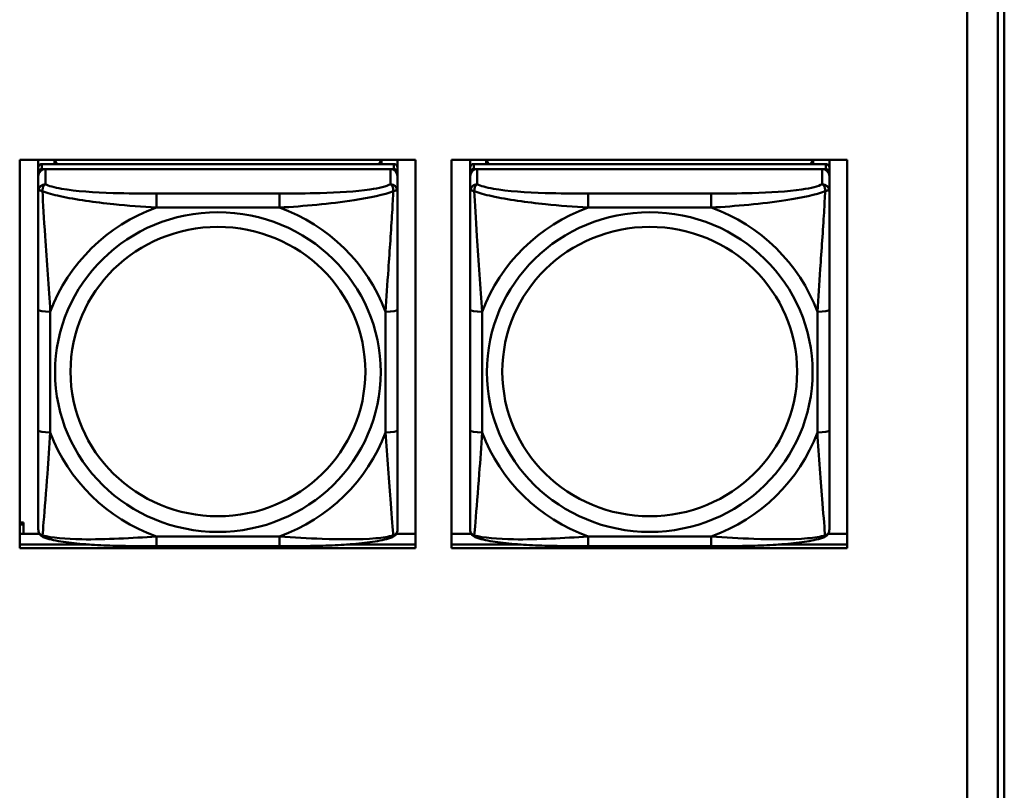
# Model space of a CAD drawing. Header units: inches. Extents: x 0.8 to 72.9, y -5.1 to 48.7.
# Tile 131 of 237: x 51.7 to 53.3, y 15 to 16.2. Entities that reach past the tile are written whole.
import ezdxf

# ---------------------------------------------------------------- set-up
doc = ezdxf.new("R2010")
doc.units = ezdxf.units.IN
doc.header["$MEASUREMENT"] = 0
doc.layers.add('Visible Edges(ROSSANSI)', color=7, linetype='Continuous', lineweight=50)
doc.layers.add('Visible Tangent Edges(ROSSANSI)', color=7, linetype='Continuous', lineweight=50)

msp = doc.modelspace()

# ---------------------------------------------------------------- linework, layer by layer
at = {"layer": 'Visible Edges(ROSSANSI)'}
for p, q in [((53.2396, 18.7498), (53.2396, 13.7965)), ((53.2897, 13.7475), (53.2897, 18.7006)), ((53.3006, 18.701), (53.3006, 13.7479)), ((51.6817, 15.355), (51.6817, 15.9937)), ((51.6817, 15.9937), (52.3323, 15.9937)), ((51.7123, 15.9812), (51.7123, 15.9937)), ((51.7123, 15.9812), (51.7123, 15.973)), ((52.297, 15.987), (51.7182, 15.987)), ((51.7182, 15.9788), (52.297, 15.9788)), ((52.2911, 15.9788), (51.7241, 15.9788)), ((51.7389, 15.987), (51.7389, 15.9937)), ((51.7427, 15.987), (51.7394, 15.9937)), ((52.2759, 15.9937), (52.2725, 15.987)), ((52.2763, 15.9937), (52.2763, 15.987)), ((52.3029, 15.9937), (52.3029, 15.9812)), ((52.3029, 15.973), (52.3029, 15.9812)), ((52.3323, 15.9937), (52.3323, 15.355)), ((52.3917, 15.355), (52.3917, 15.9937)), ((52.3917, 15.9937), (53.0423, 15.9937)), ((52.4223, 15.9812), (52.4223, 15.9937)), ((52.4223, 15.9812), (52.4223, 15.973)), ((53.007, 15.987), (52.4282, 15.987)), ((52.4282, 15.9788), (53.007, 15.9788)), ((53.0011, 15.9788), (52.4341, 15.9788)), ((52.4489, 15.987), (52.4489, 15.9937)), ((52.4527, 15.987), (52.4494, 15.9937)), ((52.9859, 15.9937), (52.9825, 15.987)), ((52.9863, 15.9937), (52.9863, 15.987)), ((53.0129, 15.9937), (53.0129, 15.9812)), ((53.0129, 15.973), (53.0129, 15.9812)), ((53.0423, 15.9937), (53.0423, 15.355)), ((51.7123, 15.9672), (51.7123, 15.973)), ((51.7123, 15.9672), (51.7123, 15.9423)), ((52.3029, 15.973), (52.3029, 15.9672)), ((52.3029, 15.9423), (52.3029, 15.9672)), ((52.4223, 15.9672), (52.4223, 15.973)), ((52.4223, 15.9672), (52.4223, 15.9423)), ((53.0129, 15.973), (53.0129, 15.9672)), ((53.0129, 15.9423), (53.0129, 15.9672)), ((51.7123, 15.7478), (51.7123, 15.5492)), ((52.3029, 15.5492), (52.3029, 15.7478)), ((52.4223, 15.7478), (52.4223, 15.5492)), ((53.0129, 15.5492), (53.0129, 15.7478)), ((51.6817, 15.3972), (51.688, 15.3972)), ((51.688, 15.3972), (51.688, 15.3942)), ((51.6817, 15.3942), (51.688, 15.3942)), ((51.688, 15.3942), (51.688, 15.3787)), ((51.6817, 15.3787), (51.7142, 15.3787)), ((52.301, 15.3787), (52.3323, 15.3787)), ((52.3917, 15.3787), (52.4242, 15.3787)), ((53.011, 15.3787), (53.0423, 15.3787)), ((51.6817, 15.3611), (51.7963, 15.3611)), ((51.7963, 15.3611), (51.6817, 15.3611)), ((52.3323, 15.355), (51.6817, 15.355)), ((52.1088, 15.3583), (51.9065, 15.3583)), ((52.219, 15.3611), (52.3323, 15.3611)), ((52.3323, 15.3611), (52.219, 15.3611)), ((52.3917, 15.3611), (52.5063, 15.3611)), ((52.5063, 15.3611), (52.3917, 15.3611)), ((53.0423, 15.355), (52.3917, 15.355)), ((52.8188, 15.3583), (52.6165, 15.3583)), ((52.929, 15.3611), (53.0423, 15.3611)), ((53.0423, 15.3611), (52.929, 15.3611))]:
    msp.add_line(p, q, dxfattribs=at)
for centre, major_axis, start_param, end_param in [((51.7182, 15.9812), (-0.00591, 0), 4.712389, 6.283185), ((51.7182, 15.973), (-0.00591, 0), 4.712389, 6.283185), ((51.7241, 15.9672), (-0.0118, 0), 4.712389, 6.283185), ((52.2911, 15.9672), (0.0118, 0), 0, 1.570796), ((52.297, 15.9812), (0.00591, 0), 0, 1.570796), ((52.297, 15.973), (0.00591, 0), 0, 1.570796), ((52.4282, 15.9812), (-0.00591, 0), 4.712389, 6.283185), ((52.4282, 15.973), (-0.00591, 0), 4.712389, 6.283185), ((52.4341, 15.9672), (-0.0118, 0), 4.712389, 6.283185), ((53.0011, 15.9672), (0.0118, 0), 0, 1.570796), ((53.007, 15.9812), (0.00591, 0), 0, 1.570796), ((53.007, 15.973), (0.00591, 0), 0, 1.570796)]:
    msp.add_ellipse(centre, major_axis=major_axis, ratio=0.981793, start_param=start_param, end_param=end_param, dxfattribs=at)
for points, knots in [([(51.7123, 15.9423), (51.7123, 15.9332), (51.7123, 15.9179), (51.7123, 15.9008), (51.7123, 15.8743), (51.7123, 15.844), (51.7123, 15.8147), (51.7123, 15.7922), (51.7123, 15.7698), (51.7123, 15.7478)], [-0.7968224, -0.7968224, -0.7968224, -0.7968224, -0.6514613, -0.6514613, -0.6514613, -0.427691, -0.427691, -0.427691, -0.2569517, -0.2569517, -0.2569517, -0.2569517]), ([(52.3029, 15.7478), (52.3029, 15.7711), (52.3029, 15.7948), (52.3029, 15.8185), (52.3029, 15.8496), (52.3029, 15.8819), (52.3029, 15.9087), (52.3029, 15.9225), (52.3029, 15.9346), (52.3029, 15.9423)], [0.2569537, 0.2569537, 0.2569537, 0.2569537, 0.4371919, 0.4371919, 0.4371919, 0.6739428, 0.6739428, 0.6739428, 0.7963818, 0.7963818, 0.7963818, 0.7963818]), ([(52.4223, 15.9423), (52.4223, 15.9332), (52.4223, 15.9179), (52.4223, 15.9008), (52.4223, 15.8743), (52.4223, 15.844), (52.4223, 15.8147), (52.4223, 15.7922), (52.4223, 15.7698), (52.4223, 15.7478)], [-0.7968224, -0.7968224, -0.7968224, -0.7968224, -0.6514613, -0.6514613, -0.6514613, -0.427691, -0.427691, -0.427691, -0.2569517, -0.2569517, -0.2569517, -0.2569517]), ([(53.0129, 15.7478), (53.0129, 15.7711), (53.0129, 15.7948), (53.0129, 15.8185), (53.0129, 15.8496), (53.0129, 15.8819), (53.0129, 15.9087), (53.0129, 15.9225), (53.0129, 15.9346), (53.0129, 15.9423)], [0.2569537, 0.2569537, 0.2569537, 0.2569537, 0.4371919, 0.4371919, 0.4371919, 0.6739428, 0.6739428, 0.6739428, 0.7963818, 0.7963818, 0.7963818, 0.7963818]), ([(51.7123, 15.5492), (51.7123, 15.526), (51.7123, 15.5026), (51.7123, 15.4804), (51.7123, 15.4513), (51.7123, 15.423), (51.7123, 15.4041), (51.7123, 15.3944), (51.7123, 15.3875), (51.7123, 15.3857)], [0.2569537, 0.2569537, 0.2569537, 0.2569537, 0.4371919, 0.4371919, 0.4371919, 0.6739428, 0.6739428, 0.6739428, 0.7963818, 0.7963818, 0.7963818, 0.7963818]), ([(52.3029, 15.3857), (52.3029, 15.3878), (52.3029, 15.3971), (52.3029, 15.4098), (52.3029, 15.4294), (52.3029, 15.4563), (52.3029, 15.484), (52.3029, 15.5051), (52.3029, 15.5272), (52.3029, 15.5492)], [-0.7968224, -0.7968224, -0.7968224, -0.7968224, -0.6514613, -0.6514613, -0.6514613, -0.427691, -0.427691, -0.427691, -0.2569517, -0.2569517, -0.2569517, -0.2569517]), ([(52.4223, 15.5492), (52.4223, 15.526), (52.4223, 15.5026), (52.4223, 15.4804), (52.4223, 15.4513), (52.4223, 15.423), (52.4223, 15.4041), (52.4223, 15.3944), (52.4223, 15.3875), (52.4223, 15.3857)], [0.2569537, 0.2569537, 0.2569537, 0.2569537, 0.4371919, 0.4371919, 0.4371919, 0.6739428, 0.6739428, 0.6739428, 0.7963818, 0.7963818, 0.7963818, 0.7963818]), ([(53.0129, 15.3857), (53.0129, 15.3878), (53.0129, 15.3971), (53.0129, 15.4098), (53.0129, 15.4294), (53.0129, 15.4563), (53.0129, 15.484), (53.0129, 15.5051), (53.0129, 15.5272), (53.0129, 15.5492)], [-0.7968224, -0.7968224, -0.7968224, -0.7968224, -0.6514613, -0.6514613, -0.6514613, -0.427691, -0.427691, -0.427691, -0.2569517, -0.2569517, -0.2569517, -0.2569517]), ([(51.7204, 15.3734), (51.7193, 15.3738), (51.7182, 15.3744), (51.7163, 15.376), (51.7154, 15.3769), (51.714, 15.3789), (51.7135, 15.3799), (51.7128, 15.3818), (51.7126, 15.3827), (51.7124, 15.3843), (51.7123, 15.385), (51.7123, 15.3857)], [0.02510739, 0.02510739, 0.02510739, 0.02510739, 0.03073999, 0.03073999, 0.03637259, 0.03637259, 0.0420052, 0.0420052, 0.0476378, 0.0476378, 0.0532704, 0.0532704, 0.0532704, 0.0532704]), ([(52.2948, 15.3734), (52.2959, 15.3738), (52.297, 15.3744), (52.299, 15.376), (52.2998, 15.3769), (52.3012, 15.3789), (52.3017, 15.3799), (52.3024, 15.3818), (52.3026, 15.3827), (52.3028, 15.3843), (52.3029, 15.385), (52.3029, 15.3857)], [0.02510739, 0.02510739, 0.02510739, 0.02510739, 0.03073999, 0.03073999, 0.03637259, 0.03637259, 0.0420052, 0.0420052, 0.0476378, 0.0476378, 0.0532704, 0.0532704, 0.0532704, 0.0532704]), ([(52.4304, 15.3734), (52.4293, 15.3738), (52.4282, 15.3744), (52.4263, 15.376), (52.4254, 15.3769), (52.424, 15.3789), (52.4235, 15.3799), (52.4228, 15.3818), (52.4226, 15.3827), (52.4224, 15.3843), (52.4223, 15.385), (52.4223, 15.3857)], [0.02510739, 0.02510739, 0.02510739, 0.02510739, 0.03073999, 0.03073999, 0.03637259, 0.03637259, 0.0420052, 0.0420052, 0.0476378, 0.0476378, 0.0532704, 0.0532704, 0.0532704, 0.0532704]), ([(53.0048, 15.3734), (53.0059, 15.3738), (53.007, 15.3744), (53.009, 15.376), (53.0098, 15.3769), (53.0112, 15.3789), (53.0117, 15.3799), (53.0124, 15.3818), (53.0126, 15.3827), (53.0128, 15.3843), (53.0129, 15.385), (53.0129, 15.3857)], [0.02510739, 0.02510739, 0.02510739, 0.02510739, 0.03073999, 0.03073999, 0.03637259, 0.03637259, 0.0420052, 0.0420052, 0.0476378, 0.0476378, 0.0532704, 0.0532704, 0.0532704, 0.0532704]), ([(51.9065, 15.3583), (51.8929, 15.3583), (51.8793, 15.3583), (51.852, 15.3587), (51.8384, 15.359), (51.8115, 15.3601), (51.7982, 15.3608), (51.7726, 15.3629), (51.7604, 15.3643), (51.7383, 15.3679), (51.7288, 15.3699), (51.7204, 15.3734)], [0.2569517, 0.2569517, 0.2569517, 0.2569517, 0.3597049, 0.3597049, 0.4624581, 0.4624581, 0.5652112, 0.5652112, 0.6679644, 0.6679644, 0.7707176, 0.7707176, 0.7707176, 0.7707176]), ([(52.2948, 15.3734), (52.2864, 15.3699), (52.2769, 15.3679), (52.2549, 15.3643), (52.2427, 15.3629), (52.217, 15.3608), (52.2037, 15.3601), (52.1769, 15.359), (52.1633, 15.3587), (52.136, 15.3583), (52.1223, 15.3583), (52.1088, 15.3583)], [-0.7703505, -0.7703505, -0.7703505, -0.7703505, -0.6676711, -0.6676711, -0.5649918, -0.5649918, -0.4623124, -0.4623124, -0.3596331, -0.3596331, -0.2569537, -0.2569537, -0.2569537, -0.2569537]), ([(52.6165, 15.3583), (52.6029, 15.3583), (52.5893, 15.3583), (52.562, 15.3587), (52.5484, 15.359), (52.5215, 15.3601), (52.5082, 15.3608), (52.4826, 15.3629), (52.4704, 15.3643), (52.4483, 15.3679), (52.4388, 15.3699), (52.4304, 15.3734)], [0.2569517, 0.2569517, 0.2569517, 0.2569517, 0.3597049, 0.3597049, 0.4624581, 0.4624581, 0.5652112, 0.5652112, 0.6679644, 0.6679644, 0.7707176, 0.7707176, 0.7707176, 0.7707176]), ([(53.0048, 15.3734), (52.9964, 15.3699), (52.9869, 15.3679), (52.9649, 15.3643), (52.9527, 15.3629), (52.927, 15.3608), (52.9137, 15.3601), (52.8869, 15.359), (52.8733, 15.3587), (52.846, 15.3583), (52.8323, 15.3583), (52.8188, 15.3583)], [-0.7703505, -0.7703505, -0.7703505, -0.7703505, -0.6676711, -0.6676711, -0.5649918, -0.5649918, -0.4623124, -0.4623124, -0.3596331, -0.3596331, -0.2569537, -0.2569537, -0.2569537, -0.2569537])]:
    msp.add_open_spline(points, degree=3, knots=knots, dxfattribs=at)
at = {"layer": 'Visible Tangent Edges(ROSSANSI)'}
for p, q in [((51.7182, 15.9788), (51.7182, 15.987)), ((51.7241, 15.9539), (51.7241, 15.9788)), ((52.2911, 15.9788), (52.2911, 15.9539)), ((52.297, 15.987), (52.297, 15.9788)), ((52.4282, 15.9788), (52.4282, 15.987)), ((52.4341, 15.9539), (52.4341, 15.9788)), ((53.0011, 15.9788), (53.0011, 15.9539)), ((53.007, 15.987), (53.007, 15.9788)), ((51.9065, 15.9384), (51.9065, 15.9154)), ((52.1088, 15.9384), (51.9065, 15.9384)), ((52.1088, 15.9384), (52.1088, 15.9154)), ((52.6165, 15.9384), (52.6165, 15.9154)), ((52.8188, 15.9384), (52.6165, 15.9384)), ((52.8188, 15.9384), (52.8188, 15.9154)), ((51.9065, 15.9154), (52.1088, 15.9154)), ((52.6165, 15.9154), (52.8188, 15.9154)), ((51.732, 15.5455), (51.732, 15.7441)), ((52.2832, 15.7441), (52.2832, 15.5455)), ((52.442, 15.5455), (52.442, 15.7441)), ((52.9932, 15.7441), (52.9932, 15.5455)), ((52.1088, 15.3742), (51.9065, 15.3742)), ((51.9065, 15.3583), (51.9065, 15.3742)), ((52.1088, 15.3583), (52.1088, 15.3742)), ((52.8188, 15.3742), (52.6165, 15.3742)), ((52.6165, 15.3583), (52.6165, 15.3742)), ((52.8188, 15.3583), (52.8188, 15.3742))]:
    msp.add_line(p, q, dxfattribs=at)
for centre, major_axis, ratio, start_param, end_param in [((51.7241, 15.9423), (-0.0118, 0), 0.981793, 4.712389, 6.283185), ((52.2911, 15.9423), (0.0118, 0), 0.981793, 0, 1.570796), ((52.4341, 15.9423), (-0.0118, 0), 0.981793, 4.712389, 6.283185), ((53.0011, 15.9423), (0.0118, 0), 0.981793, 0, 1.570796), ((52.0076, 15.6448), (-0.2936, 0), 0.981793, 5.064156, 5.931419), ((52.0076, 15.6448), (0.2936, 0), 0.981793, 0.351767, 1.21903), ((52.7176, 15.6448), (-0.2936, 0), 0.981793, 5.064156, 5.931419), ((52.7176, 15.6448), (0.2936, 0), 0.981793, 0.351767, 1.21903), ((51.732, 15.7478), (-0.0197, 0), 0.189952, 0, 1.570796), ((52.2832, 15.7478), (0.0197, 0), 0.189952, 4.712389, 6.283185), ((52.442, 15.7478), (-0.0197, 0), 0.189952, 0, 1.570796), ((52.9932, 15.7478), (0.0197, 0), 0.189952, 4.712389, 6.283185), ((51.732, 15.5492), (-0.0197, 0), 0.189952, 0, 1.570796), ((52.0076, 15.6448), (-0.2936, 0), 0.981793, 0.351767, 1.21903), ((52.0076, 15.6448), (0.2936, 0), 0.981793, 5.064156, 5.931419), ((52.2832, 15.5492), (0.0197, 0), 0.189952, 4.712389, 6.283185), ((52.442, 15.5492), (-0.0197, 0), 0.189952, 0, 1.570796), ((52.7176, 15.6448), (-0.2936, 0), 0.981793, 0.351767, 1.21903), ((52.7176, 15.6448), (0.2936, 0), 0.981793, 5.064156, 5.931419), ((52.9932, 15.5492), (0.0197, 0), 0.189952, 4.712389, 6.283185)]:
    msp.add_ellipse(centre, major_axis=major_axis, ratio=ratio, start_param=start_param, end_param=end_param, dxfattribs=at)
for centre, major_axis in [((52.0076, 15.6448), (-0.2678, 0)), ((52.7176, 15.6448), (-0.2678, 0)), ((52.0076, 15.6456), (-0.2424, 0)), ((52.7176, 15.6456), (-0.2424, 0))]:
    msp.add_ellipse(centre, major_axis=major_axis, ratio=0.981793, dxfattribs=at)
for points, knots in [([(51.7192, 15.9424), (51.7192, 15.9435), (51.7192, 15.9445), (51.7195, 15.9465), (51.7197, 15.9475), (51.7201, 15.9489), (51.7203, 15.9494), (51.7206, 15.9502), (51.7207, 15.9504), (51.721, 15.951), (51.7213, 15.9513), (51.7218, 15.9521), (51.7222, 15.9525), (51.7231, 15.9533), (51.7236, 15.9536), (51.7241, 15.9539)], [-0.00023197, -0.00023197, -0.00023197, -0.00023197, 0.00913095, 0.00913095, 0.01983142, 0.01983142, 0.02651922, 0.02651922, 0.02986312, 0.02986312, 0.03521335, 0.03521335, 0.04377373, 0.04377373, 0.0532704, 0.0532704, 0.0532704, 0.0532704]), ([(51.9065, 15.9384), (51.8828, 15.9384), (51.8588, 15.9386), (51.8355, 15.9393), (51.8048, 15.9403), (51.7739, 15.9423), (51.7506, 15.9463), (51.7386, 15.9484), (51.729, 15.951), (51.7241, 15.9539)], [0.2569537, 0.2569537, 0.2569537, 0.2569537, 0.4371919, 0.4371919, 0.4371919, 0.6739428, 0.6739428, 0.6739428, 0.7963818, 0.7963818, 0.7963818, 0.7963818]), ([(52.2911, 15.9539), (52.2853, 15.9504), (52.2729, 15.9474), (52.2576, 15.9452), (52.2342, 15.9418), (52.2051, 15.9401), (52.176, 15.9392), (52.1538, 15.9386), (52.1312, 15.9384), (52.1088, 15.9384)], [-0.7968224, -0.7968224, -0.7968224, -0.7968224, -0.6514613, -0.6514613, -0.6514613, -0.427691, -0.427691, -0.427691, -0.2569517, -0.2569517, -0.2569517, -0.2569517]), ([(52.2911, 15.9539), (52.2916, 15.9536), (52.2921, 15.9533), (52.293, 15.9525), (52.2934, 15.9521), (52.294, 15.9513), (52.2942, 15.951), (52.2945, 15.9504), (52.2946, 15.9502), (52.2949, 15.9494), (52.2951, 15.9489), (52.2956, 15.9475), (52.2958, 15.9465), (52.296, 15.9445), (52.2961, 15.9435), (52.296, 15.9424)], [-0.0532704, -0.0532704, -0.0532704, -0.0532704, -0.04377373, -0.04377373, -0.03521335, -0.03521335, -0.02986312, -0.02986312, -0.02651922, -0.02651922, -0.01983142, -0.01983142, -0.00913095, -0.00913095, 0.00023197, 0.00023197, 0.00023197, 0.00023197]), ([(52.4292, 15.9424), (52.4292, 15.9435), (52.4292, 15.9445), (52.4295, 15.9465), (52.4297, 15.9475), (52.4301, 15.9489), (52.4303, 15.9494), (52.4306, 15.9502), (52.4307, 15.9504), (52.431, 15.951), (52.4313, 15.9513), (52.4318, 15.9521), (52.4322, 15.9525), (52.4331, 15.9533), (52.4336, 15.9536), (52.4341, 15.9539)], [-0.00023197, -0.00023197, -0.00023197, -0.00023197, 0.00913095, 0.00913095, 0.01983142, 0.01983142, 0.02651922, 0.02651922, 0.02986312, 0.02986312, 0.03521335, 0.03521335, 0.04377373, 0.04377373, 0.0532704, 0.0532704, 0.0532704, 0.0532704]), ([(52.6165, 15.9384), (52.5928, 15.9384), (52.5688, 15.9386), (52.5455, 15.9393), (52.5148, 15.9403), (52.4839, 15.9423), (52.4606, 15.9463), (52.4486, 15.9484), (52.439, 15.951), (52.4341, 15.9539)], [0.2569537, 0.2569537, 0.2569537, 0.2569537, 0.4371919, 0.4371919, 0.4371919, 0.6739428, 0.6739428, 0.6739428, 0.7963818, 0.7963818, 0.7963818, 0.7963818]), ([(53.0011, 15.9539), (52.9953, 15.9504), (52.9829, 15.9474), (52.9676, 15.9452), (52.9442, 15.9418), (52.9151, 15.9401), (52.886, 15.9392), (52.8638, 15.9386), (52.8412, 15.9384), (52.8188, 15.9384)], [-0.7968224, -0.7968224, -0.7968224, -0.7968224, -0.6514613, -0.6514613, -0.6514613, -0.427691, -0.427691, -0.427691, -0.2569517, -0.2569517, -0.2569517, -0.2569517]), ([(53.0011, 15.9539), (53.0016, 15.9536), (53.0021, 15.9533), (53.003, 15.9525), (53.0034, 15.9521), (53.004, 15.9513), (53.0042, 15.951), (53.0045, 15.9504), (53.0046, 15.9502), (53.0049, 15.9494), (53.0051, 15.9489), (53.0056, 15.9475), (53.0058, 15.9465), (53.006, 15.9445), (53.0061, 15.9435), (53.006, 15.9424)], [-0.0532704, -0.0532704, -0.0532704, -0.0532704, -0.04377373, -0.04377373, -0.03521335, -0.03521335, -0.02986312, -0.02986312, -0.02651922, -0.02651922, -0.01983142, -0.01983142, -0.00913095, -0.00913095, 0.00023197, 0.00023197, 0.00023197, 0.00023197]), ([(51.7123, 15.9423), (51.7123, 15.9425), (51.7124, 15.9428), (51.7127, 15.9431), (51.7128, 15.9432), (51.7132, 15.9434), (51.7134, 15.9434), (51.7137, 15.9435), (51.7138, 15.9435), (51.7142, 15.9435), (51.7146, 15.9435), (51.7155, 15.9434), (51.7161, 15.9433), (51.7176, 15.9429), (51.7183, 15.9427), (51.7192, 15.9424)], [-0.0532704, -0.0532704, -0.0532704, -0.0532704, -0.04377373, -0.04377373, -0.03521335, -0.03521335, -0.02986312, -0.02986312, -0.02651922, -0.02651922, -0.01983142, -0.01983142, -0.00913095, -0.00913095, 0.00023197, 0.00023197, 0.00023197, 0.00023197]), ([(51.7192, 15.9424), (51.7268, 15.9394), (51.7369, 15.9366), (51.7739, 15.9284), (51.8056, 15.9241), (51.8599, 15.9185), (51.8831, 15.9167), (51.9065, 15.9154)], [-0.7478145, -0.7478145, -0.7478145, -0.7478145, -0.6493253, -0.6493253, -0.427691, -0.427691, -0.2569537, -0.2569537, -0.2569537, -0.2569537]), ([(51.732, 15.7441), (51.7296, 15.7838), (51.7263, 15.8259), (51.7217, 15.8959), (51.7201, 15.9234), (51.7192, 15.9424)], [0.2569517, 0.2569517, 0.2569517, 0.2569517, 0.5559983, 0.5559983, 0.7482818, 0.7482818, 0.7482818, 0.7482818]), ([(52.1088, 15.9154), (52.1492, 15.9177), (52.1916, 15.9215), (52.2573, 15.9315), (52.2817, 15.9366), (52.296, 15.9424)], [0.2569517, 0.2569517, 0.2569517, 0.2569517, 0.5559983, 0.5559983, 0.7482818, 0.7482818, 0.7482818, 0.7482818]), ([(52.296, 15.9424), (52.2955, 15.9324), (52.2949, 15.9203), (52.2924, 15.8782), (52.2901, 15.8451), (52.2862, 15.79), (52.2846, 15.767), (52.2832, 15.7441)], [-0.7478145, -0.7478145, -0.7478145, -0.7478145, -0.6493253, -0.6493253, -0.427691, -0.427691, -0.2569537, -0.2569537, -0.2569537, -0.2569537]), ([(52.296, 15.9424), (52.2969, 15.9427), (52.2976, 15.9429), (52.2991, 15.9433), (52.2997, 15.9434), (52.3007, 15.9435), (52.301, 15.9435), (52.3014, 15.9435), (52.3015, 15.9435), (52.3018, 15.9434), (52.302, 15.9434), (52.3024, 15.9432), (52.3026, 15.9431), (52.3028, 15.9428), (52.3029, 15.9425), (52.3029, 15.9423)], [-0.00023197, -0.00023197, -0.00023197, -0.00023197, 0.00913095, 0.00913095, 0.01983142, 0.01983142, 0.02651922, 0.02651922, 0.02986312, 0.02986312, 0.03521335, 0.03521335, 0.04377373, 0.04377373, 0.0532704, 0.0532704, 0.0532704, 0.0532704]), ([(52.4223, 15.9423), (52.4223, 15.9425), (52.4224, 15.9428), (52.4227, 15.9431), (52.4228, 15.9432), (52.4232, 15.9434), (52.4234, 15.9434), (52.4237, 15.9435), (52.4238, 15.9435), (52.4242, 15.9435), (52.4246, 15.9435), (52.4255, 15.9434), (52.4261, 15.9433), (52.4276, 15.9429), (52.4283, 15.9427), (52.4292, 15.9424)], [-0.0532704, -0.0532704, -0.0532704, -0.0532704, -0.04377373, -0.04377373, -0.03521335, -0.03521335, -0.02986312, -0.02986312, -0.02651922, -0.02651922, -0.01983142, -0.01983142, -0.00913095, -0.00913095, 0.00023197, 0.00023197, 0.00023197, 0.00023197]), ([(52.4292, 15.9424), (52.4368, 15.9394), (52.4469, 15.9366), (52.4839, 15.9284), (52.5156, 15.9241), (52.5699, 15.9185), (52.5931, 15.9167), (52.6165, 15.9154)], [-0.7478145, -0.7478145, -0.7478145, -0.7478145, -0.6493253, -0.6493253, -0.427691, -0.427691, -0.2569537, -0.2569537, -0.2569537, -0.2569537]), ([(52.442, 15.7441), (52.4396, 15.7838), (52.4363, 15.8259), (52.4317, 15.8959), (52.4301, 15.9234), (52.4292, 15.9424)], [0.2569517, 0.2569517, 0.2569517, 0.2569517, 0.5559983, 0.5559983, 0.7482818, 0.7482818, 0.7482818, 0.7482818]), ([(52.8188, 15.9154), (52.8592, 15.9177), (52.9016, 15.9215), (52.9673, 15.9315), (52.9917, 15.9366), (53.006, 15.9424)], [0.2569517, 0.2569517, 0.2569517, 0.2569517, 0.5559983, 0.5559983, 0.7482818, 0.7482818, 0.7482818, 0.7482818]), ([(53.006, 15.9424), (53.0055, 15.9324), (53.0049, 15.9203), (53.0024, 15.8782), (53.0001, 15.8451), (52.9962, 15.79), (52.9946, 15.767), (52.9932, 15.7441)], [-0.7478145, -0.7478145, -0.7478145, -0.7478145, -0.6493253, -0.6493253, -0.427691, -0.427691, -0.2569537, -0.2569537, -0.2569537, -0.2569537]), ([(53.006, 15.9424), (53.0069, 15.9427), (53.0076, 15.9429), (53.0091, 15.9433), (53.0097, 15.9434), (53.0107, 15.9435), (53.011, 15.9435), (53.0114, 15.9435), (53.0115, 15.9435), (53.0118, 15.9434), (53.012, 15.9434), (53.0124, 15.9432), (53.0126, 15.9431), (53.0128, 15.9428), (53.0129, 15.9425), (53.0129, 15.9423)], [-0.00023197, -0.00023197, -0.00023197, -0.00023197, 0.00913095, 0.00913095, 0.01983142, 0.01983142, 0.02651922, 0.02651922, 0.02986312, 0.02986312, 0.03521335, 0.03521335, 0.04377373, 0.04377373, 0.0532704, 0.0532704, 0.0532704, 0.0532704]), ([(51.7192, 15.376), (51.7197, 15.3811), (51.7203, 15.3887), (51.7228, 15.4193), (51.7251, 15.4484), (51.729, 15.4999), (51.7306, 15.5225), (51.732, 15.5455)], [-0.7478145, -0.7478145, -0.7478145, -0.7478145, -0.6493253, -0.6493253, -0.427691, -0.427691, -0.2569537, -0.2569537, -0.2569537, -0.2569537]), ([(52.2832, 15.5455), (52.2856, 15.5057), (52.2889, 15.4647), (52.2935, 15.4057), (52.2951, 15.3853), (52.296, 15.376)], [0.2569517, 0.2569517, 0.2569517, 0.2569517, 0.5559983, 0.5559983, 0.7482818, 0.7482818, 0.7482818, 0.7482818]), ([(52.4292, 15.376), (52.4297, 15.3811), (52.4303, 15.3887), (52.4328, 15.4193), (52.4351, 15.4484), (52.439, 15.4999), (52.4406, 15.5225), (52.442, 15.5455)], [-0.7478145, -0.7478145, -0.7478145, -0.7478145, -0.6493253, -0.6493253, -0.427691, -0.427691, -0.2569537, -0.2569537, -0.2569537, -0.2569537]), ([(52.9932, 15.5455), (52.9956, 15.5057), (52.9989, 15.4647), (53.0035, 15.4057), (53.0051, 15.3853), (53.006, 15.376)], [0.2569517, 0.2569517, 0.2569517, 0.2569517, 0.5559983, 0.5559983, 0.7482818, 0.7482818, 0.7482818, 0.7482818]), ([(51.7192, 15.376), (51.7183, 15.3763), (51.7176, 15.3766), (51.7161, 15.3775), (51.7155, 15.378), (51.7146, 15.3789), (51.7142, 15.3793), (51.7138, 15.38), (51.7137, 15.3802), (51.7134, 15.3807), (51.7132, 15.3811), (51.7128, 15.3821), (51.7127, 15.3827), (51.7124, 15.3841), (51.7123, 15.3849), (51.7123, 15.3857)], [-0.00023197, -0.00023197, -0.00023197, -0.00023197, 0.00913095, 0.00913095, 0.01983142, 0.01983142, 0.02651922, 0.02651922, 0.02986312, 0.02986312, 0.03521335, 0.03521335, 0.04377373, 0.04377373, 0.0532704, 0.0532704, 0.0532704, 0.0532704]), ([(52.3029, 15.3857), (52.3029, 15.3849), (52.3028, 15.3841), (52.3026, 15.3827), (52.3024, 15.3821), (52.302, 15.3811), (52.3018, 15.3807), (52.3015, 15.3802), (52.3014, 15.38), (52.301, 15.3793), (52.3007, 15.3789), (52.2997, 15.378), (52.2991, 15.3775), (52.2976, 15.3766), (52.2969, 15.3763), (52.296, 15.376)], [-0.0532704, -0.0532704, -0.0532704, -0.0532704, -0.04377373, -0.04377373, -0.03521335, -0.03521335, -0.02986312, -0.02986312, -0.02651922, -0.02651922, -0.01983142, -0.01983142, -0.00913095, -0.00913095, 0.00023197, 0.00023197, 0.00023197, 0.00023197]), ([(52.4292, 15.376), (52.4283, 15.3763), (52.4276, 15.3766), (52.4261, 15.3775), (52.4255, 15.378), (52.4246, 15.3789), (52.4242, 15.3793), (52.4238, 15.38), (52.4237, 15.3802), (52.4234, 15.3807), (52.4232, 15.3811), (52.4228, 15.3821), (52.4227, 15.3827), (52.4224, 15.3841), (52.4223, 15.3849), (52.4223, 15.3857)], [-0.00023197, -0.00023197, -0.00023197, -0.00023197, 0.00913095, 0.00913095, 0.01983142, 0.01983142, 0.02651922, 0.02651922, 0.02986312, 0.02986312, 0.03521335, 0.03521335, 0.04377373, 0.04377373, 0.0532704, 0.0532704, 0.0532704, 0.0532704]), ([(53.0129, 15.3857), (53.0129, 15.3849), (53.0128, 15.3841), (53.0126, 15.3827), (53.0124, 15.3821), (53.012, 15.3811), (53.0118, 15.3807), (53.0115, 15.3802), (53.0114, 15.38), (53.011, 15.3793), (53.0107, 15.3789), (53.0097, 15.378), (53.0091, 15.3775), (53.0076, 15.3766), (53.0069, 15.3763), (53.006, 15.376)], [-0.0532704, -0.0532704, -0.0532704, -0.0532704, -0.04377373, -0.04377373, -0.03521335, -0.03521335, -0.02986312, -0.02986312, -0.02651922, -0.02651922, -0.01983142, -0.01983142, -0.00913095, -0.00913095, 0.00023197, 0.00023197, 0.00023197, 0.00023197]), ([(51.7204, 15.3734), (51.7202, 15.3735), (51.7201, 15.3735), (51.7197, 15.3739), (51.7195, 15.3742), (51.7192, 15.375), (51.7192, 15.3755), (51.7192, 15.376)], [-0.02510739, -0.02510739, -0.02510739, -0.02510739, -0.01983142, -0.01983142, -0.00913095, -0.00913095, 0.00023197, 0.00023197, 0.00023197, 0.00023197]), ([(51.9065, 15.3742), (51.866, 15.3718), (51.8236, 15.3691), (51.758, 15.3701), (51.7335, 15.3721), (51.7192, 15.376)], [0.2569517, 0.2569517, 0.2569517, 0.2569517, 0.5559983, 0.5559983, 0.7482818, 0.7482818, 0.7482818, 0.7482818]), ([(52.296, 15.376), (52.2884, 15.3741), (52.2784, 15.3724), (52.2413, 15.3691), (52.2096, 15.3694), (52.1554, 15.3714), (52.1321, 15.3728), (52.1088, 15.3742)], [-0.7478145, -0.7478145, -0.7478145, -0.7478145, -0.6493253, -0.6493253, -0.427691, -0.427691, -0.2569537, -0.2569537, -0.2569537, -0.2569537]), ([(52.296, 15.376), (52.2961, 15.3755), (52.296, 15.375), (52.2958, 15.3742), (52.2956, 15.3739), (52.2952, 15.3735), (52.295, 15.3735), (52.2948, 15.3734)], [-0.00023197, -0.00023197, -0.00023197, -0.00023197, 0.00913095, 0.00913095, 0.01983142, 0.01983142, 0.02510739, 0.02510739, 0.02510739, 0.02510739]), ([(52.4304, 15.3734), (52.4302, 15.3735), (52.4301, 15.3735), (52.4297, 15.3739), (52.4295, 15.3742), (52.4292, 15.375), (52.4292, 15.3755), (52.4292, 15.376)], [-0.02510739, -0.02510739, -0.02510739, -0.02510739, -0.01983142, -0.01983142, -0.00913095, -0.00913095, 0.00023197, 0.00023197, 0.00023197, 0.00023197]), ([(52.6165, 15.3742), (52.576, 15.3718), (52.5336, 15.3691), (52.468, 15.3701), (52.4435, 15.3721), (52.4292, 15.376)], [0.2569517, 0.2569517, 0.2569517, 0.2569517, 0.5559983, 0.5559983, 0.7482818, 0.7482818, 0.7482818, 0.7482818]), ([(53.006, 15.376), (52.9984, 15.3741), (52.9884, 15.3724), (52.9513, 15.3691), (52.9196, 15.3694), (52.8654, 15.3714), (52.8421, 15.3728), (52.8188, 15.3742)], [-0.7478145, -0.7478145, -0.7478145, -0.7478145, -0.6493253, -0.6493253, -0.427691, -0.427691, -0.2569537, -0.2569537, -0.2569537, -0.2569537]), ([(53.006, 15.376), (53.0061, 15.3755), (53.006, 15.375), (53.0058, 15.3742), (53.0056, 15.3739), (53.0052, 15.3735), (53.005, 15.3735), (53.0048, 15.3734)], [-0.00023197, -0.00023197, -0.00023197, -0.00023197, 0.00913095, 0.00913095, 0.01983142, 0.01983142, 0.02510739, 0.02510739, 0.02510739, 0.02510739])]:
    msp.add_open_spline(points, degree=3, knots=knots, dxfattribs=at)

doc.saveas('drawing.dxf')
